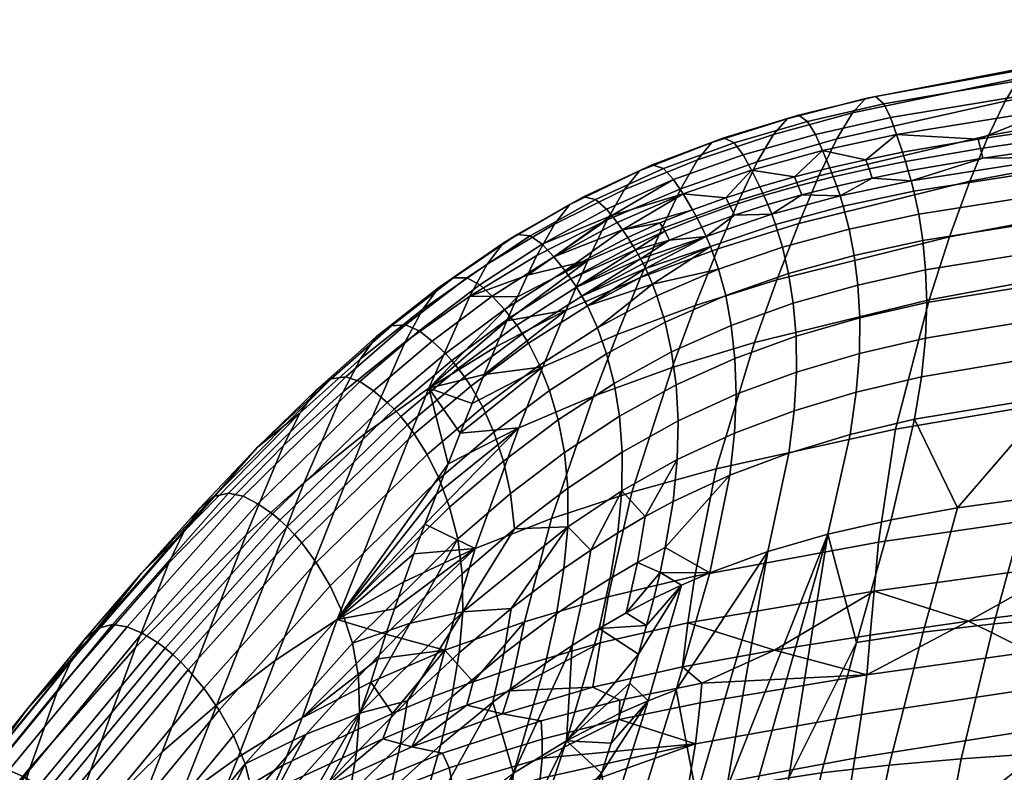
# Model space of a CAD drawing. Header units: millimetres. Extents: x -429 to 429, y -346 to 409.
# Tile 37 of 98: x -330 to -206, y 306 to 400. Entities that reach past the tile are written whole.
import ezdxf

# ---------------------------------------------------------------- set-up
doc = ezdxf.new("R2010")
doc.units = ezdxf.units.MM
doc.header["$MEASUREMENT"] = 0
doc.layers.add('sedak', color=8, linetype='Continuous')

msp = doc.modelspace()

# ---------------------------------------------------------------- meshes
at = {"layer": 'sedak'}
mesh = msp.add_polyface(dxfattribs=at)
corners = [(-185.64, 389.5, 760.94), (-187.76, 384.02, 738.67), (-210.66, 379.78, 739.58), (-208.32, 385.49, 761.6), (-161.67, 392.88, 760.41), (-163.59, 387.56, 737.94), (-206.24, 389.8, 780.89), (-229.54, 380.43, 762.4), (-227.29, 385.08, 781.37), (-183.76, 393.52, 780.51), (-159.99, 396.67, 780.2), (-204.48, 392.68, 797.25), (-225.34, 388.34, 797.43), (-182.18, 396.07, 797.14), (-158.58, 399.02, 797.04), (-203.06, 394.09, 810.5), (-223.72, 390.11, 810.46), (-180.96, 397.21, 810.6), (-157.51, 399.99, 810.66), (-202.01, 394.08, 820.6), (-222.44, 390.38, 820.43), (-180.1, 396.99, 820.8), (-156.81, 399.71, 820.93), (-201.24, 392.93, 827.97), (-221.42, 389.46, 827.75), (-179.54, 395.73, 828.18), (-156.4, 398.44, 828.32), (-200.66, 391.05, 833.15), (-220.58, 387.74, 832.95), (-179.19, 393.77, 833.34), (-156.18, 396.51, 833.44), (-200.18, 388.79, 836.71), (-219.82, 385.61, 836.53), (-178.93, 391.47, 836.86), (-156.06, 394.25, 836.91), (-209.6, 385.04, 839), (-199.72, 386.47, 839.09), (-219.08, 383.39, 838.92), (-178.68, 389.1, 839.21), (-155.96, 391.9, 839.22), (-199.26, 384.06, 840.27), (-199.49, 385.28, 839.83), (-209.3, 383.87, 839.75), (-209.01, 382.66, 840.19), (-218.71, 382.24, 839.67), (-178.45, 386.64, 840.38), (-199.04, 382.78, 840.38), (-178.33, 385.34, 840.49), (-178.22, 383.98, 840.26), (-198.84, 381.45, 840.14)]
mesh.append_faces([[corners[k] for k in face] for face in [(0, 1, 2, 3), (4, 5, 1, 0), (6, 3, 7, 8), (9, 0, 3, 6), (10, 4, 0, 9), (11, 6, 8, 12), (13, 9, 6, 11), (14, 10, 9, 13), (15, 11, 12, 16), (17, 13, 11, 15), (18, 14, 13, 17), (19, 15, 16, 20), (21, 17, 15, 19), (22, 18, 17, 21), (23, 19, 20, 24), (25, 21, 19, 23), (26, 22, 21, 25), (27, 23, 24, 28), (29, 25, 23, 27), (30, 26, 25, 29), (31, 27, 28, 32), (33, 29, 27, 31), (34, 30, 29, 33), (35, 36, 31, 31), (32, 37, 35, 35), (31, 32, 35, 35), (38, 33, 31, 36), (39, 34, 33, 38), (40, 41, 42, 43), (41, 36, 35, 42), (42, 35, 37, 44), (41, 40, 45, 45), (38, 36, 41, 41), (45, 38, 41, 41), (46, 40, 43, 43), (47, 45, 40, 46), (48, 47, 46, 49)]])
mesh = msp.add_polyface(dxfattribs=at)
corners = [(-208.32, 385.49, 761.6), (-210.66, 379.78, 739.58), (-232.07, 374.48, 740.65), (-229.54, 380.43, 762.4), (-227.29, 385.08, 781.37), (-239.58, 377.36, 762.85), (-237.25, 382.18, 781.66), (-235.22, 385.63, 797.58), (-246.83, 378.82, 782), (-244.73, 382.45, 797.77), (-225.34, 388.34, 797.43), (-233.51, 387.59, 810.48), (-242.93, 384.59, 810.56), (-223.72, 390.11, 810.46), (-241.43, 385.19, 820.39), (-252, 381.05, 810.7), (-250.4, 381.82, 820.46), (-232.11, 388.02, 820.39), (-222.44, 390.38, 820.43), (-240.15, 384.56, 827.65), (-249, 381.34, 827.68), (-230.96, 387.23, 827.68), (-221.42, 389.46, 827.75), (-239.03, 383.07, 832.83), (-247.74, 379.99, 832.83), (-229.98, 385.62, 832.87), (-220.58, 387.74, 832.95), (-237.98, 381.14, 836.41), (-246.54, 378.17, 836.41), (-229.08, 383.59, 836.46), (-219.82, 385.61, 836.53), (-241.19, 377.7, 838.78), (-236.94, 379.07, 838.8), (-232.6, 380.31, 838.82), (-228.18, 381.43, 838.85), (-223.68, 382.46, 838.88), (-219.08, 383.39, 838.92), (-227.31, 379.14, 840.03), (-227.74, 380.31, 839.6), (-232.13, 379.2, 839.56), (-231.66, 378.04, 839.99), (-236.42, 377.98, 839.54), (-218.35, 381.05, 840.1), (-218.71, 382.24, 839.67), (-223.27, 381.32, 839.63), (-222.88, 380.14, 840.06), (-226.89, 377.92, 840.12), (-218, 379.81, 840.21), (-217.67, 378.5, 839.97), (-226.49, 376.62, 839.88)]
mesh.append_faces([[corners[k] for k in face] for face in [(0, 1, 2, 3), (4, 3, 5, 6), (7, 6, 8, 9), (10, 4, 6, 7), (11, 7, 9, 12), (13, 10, 7, 11), (14, 12, 15, 16), (17, 11, 12, 14), (18, 13, 11, 17), (19, 14, 16, 20), (21, 17, 14, 19), (22, 18, 17, 21), (23, 19, 20, 24), (25, 21, 19, 23), (26, 22, 21, 25), (27, 23, 24, 28), (29, 25, 23, 27), (30, 26, 25, 29), (31, 32, 27, 27), (27, 28, 31, 31), (33, 34, 29, 29), (27, 32, 33, 33), (29, 27, 33, 33), (35, 36, 30, 30), (29, 34, 35, 35), (30, 29, 35, 35), (37, 38, 39, 40), (38, 34, 33, 39), (39, 33, 32, 41), (42, 43, 44, 45), (43, 36, 35, 44), (44, 35, 34, 38), (45, 44, 38, 37), (46, 37, 40, 40), (45, 37, 46, 46), (47, 42, 45, 45), (46, 47, 45, 45), (48, 47, 46, 49)]])
mesh = msp.add_polyface(dxfattribs=at)
corners = [(-172.58, 341.19, 588.6), (-172.92, 334.77, 569.43), (-198.06, 331.8, 571.76), (-197.7, 338.09, 590.62), (-196.04, 352.75, 636.12), (-222.07, 334.54, 593.45), (-219.95, 348.71, 637.9), (-171.05, 356.18, 634.78), (-192.35, 369.26, 688.06), (-215.73, 364.92, 689.29), (-167.72, 372.89, 687.08), (-190.06, 377.12, 714.07), (-213.19, 372.78, 715.15), (-165.66, 380.75, 713.2), (-187.76, 384.02, 738.67), (-210.66, 379.78, 739.58), (-163.59, 387.56, 737.94), (-209.01, 382.66, 840.19), (-209.3, 383.87, 839.75), (-218.71, 382.24, 839.67), (-218.35, 381.05, 840.1), (-218, 379.81, 840.21), (-199.04, 382.78, 840.38), (-198.84, 381.45, 840.14), (-217.67, 378.5, 839.97), (-198.45, 378.55, 838.6), (-217.05, 375.62, 838.4), (-178.02, 381.02, 838.74), (-178.22, 383.98, 840.26), (-198.14, 375.26, 835.5), (-216.54, 372.34, 835.27), (-177.87, 377.68, 835.67), (-197.97, 371.58, 830.66), (-216.18, 368.65, 830.4), (-177.84, 373.93, 830.85), (-198.02, 367.51, 823.85), (-216.04, 364.57, 823.6), (-178.02, 369.8, 824.05), (-198.37, 363.06, 814.88), (-216.2, 360.11, 814.66), (-178.5, 365.3, 815.03), (-199.07, 358.21, 803.52), (-216.7, 355.26, 803.38), (-179.36, 360.41, 803.57), (-157.39, 362.32, 803.54), (-156.48, 367.29, 815.11), (-200.15, 352.85, 789.52), (-217.58, 349.94, 789.5), (-180.57, 355.01, 789.45), (-158.64, 356.87, 789.28), (-212.18, 338.85, 752.75), (-203.35, 340.08, 752.62), (-220.51, 337.37, 752.85), (-193.96, 341.14, 752.47), (-183.93, 342.09, 752.29), (-173.24, 342.99, 752.07)]
mesh.append_faces([[corners[k] for k in face] for face in [(0, 1, 2, 3), (4, 3, 5, 6), (7, 0, 3, 4), (8, 4, 6, 9), (10, 7, 4, 8), (11, 8, 9, 12), (13, 10, 8, 11), (14, 11, 12, 15), (16, 13, 11, 14), (17, 18, 19, 20), (17, 20, 21, 21), (21, 22, 17, 17), (23, 22, 21, 24), (25, 23, 24, 26), (27, 28, 23, 25), (29, 25, 26, 30), (31, 27, 25, 29), (32, 29, 30, 33), (34, 31, 29, 32), (35, 32, 33, 36), (37, 34, 32, 35), (38, 35, 36, 39), (40, 37, 35, 38), (41, 38, 39, 42), (43, 40, 38, 41), (44, 45, 40, 43), (46, 41, 42, 47), (48, 43, 41, 46), (49, 44, 43, 48), (50, 51, 46, 46), (47, 52, 50, 50), (46, 47, 50, 50), (53, 54, 48, 48), (46, 51, 53, 53), (48, 46, 53, 53), (48, 54, 55, 55), (49, 48, 55, 55)]])
mesh = msp.add_polyface(dxfattribs=at)
corners = [(-242.18, 371.3, 741.25), (-245.02, 364.18, 717.15), (-254.78, 360.57, 717.92), (-251.88, 367.71, 741.89), (-249.22, 373.85, 763.34), (-261.16, 363.63, 742.56), (-258.46, 369.85, 763.87), (-246.83, 378.82, 782), (-256.03, 374.93, 782.38), (-244.73, 382.45, 797.77), (-253.88, 378.72, 798.01), (-242.93, 384.59, 810.56), (-252, 381.05, 810.7), (-259.02, 377.8, 820.6), (-250.4, 381.82, 820.46), (-260.71, 376.86, 810.91), (-257.51, 377.48, 827.77), (-249, 381.34, 827.68), (-247.74, 379.99, 832.83), (-256.12, 376.28, 832.9), (-255.45, 375.47, 834.84), (-246.54, 378.17, 836.41), (-254.79, 374.59, 836.45), (-254.13, 373.67, 837.76), (-249.45, 374.53, 838.77), (-253.47, 372.7, 838.79), (-245.36, 376.19, 838.77), (-252.82, 371.68, 839.5), (-248.83, 373.49, 839.5), (-252.5, 371.15, 839.75), (-248.23, 372.39, 839.91), (-252.18, 370.6, 839.9), (-251.87, 370.03, 839.98), (-243.64, 372.83, 840), (-251.55, 369.45, 839.97), (-243.1, 371.57, 839.73), (-251.25, 368.83, 839.87), (-250.95, 368.2, 839.69), (-242.09, 368.73, 838.11), (-250.36, 366.85, 839.05), (-249.81, 365.39, 838.04), (-261.3, 368.53, 838.85), (-259.89, 366.51, 839.93), (-259.2, 365.38, 839.98), (-258.53, 364.16, 839.68), (-257.27, 361.4, 837.99)]
mesh.append_faces([[corners[k] for k in face] for face in [(0, 1, 2, 3), (4, 3, 5, 6), (7, 4, 6, 8), (9, 7, 8, 10), (11, 9, 10, 12), (13, 14, 12, 15), (16, 17, 14, 13), (18, 19, 20, 20), (21, 22, 23, 23), (24, 23, 25, 25), (21, 20, 22, 22), (18, 17, 16, 19), (21, 23, 26, 26), (20, 21, 18, 18), (26, 23, 24, 24), (24, 25, 27, 28), (28, 27, 29, 29), (30, 31, 32, 32), (33, 32, 34, 34), (30, 29, 31, 31), (35, 36, 37, 37), (38, 39, 40, 40), (35, 37, 39, 39), (33, 34, 36, 36), (30, 28, 29, 29), (32, 33, 30, 30), (41, 25, 23, 23), (42, 32, 31, 31), (43, 36, 34, 34), (34, 32, 43, 43), (43, 44, 36, 36), (39, 37, 44, 44), (44, 37, 36, 36), (42, 43, 32, 32), (42, 31, 29, 29), (45, 40, 39, 39), (45, 39, 44, 44)]])
mesh = msp.add_polyface(dxfattribs=at)
corners = [(-213.19, 372.78, 715.15), (-215.73, 364.92, 689.29), (-237.6, 359.58, 690.78), (-234.82, 367.39, 716.43), (-232.07, 374.48, 740.65), (-245.02, 364.18, 717.15), (-242.18, 371.3, 741.25), (-210.66, 379.78, 739.58), (-239.58, 377.36, 762.85), (-251.88, 367.71, 741.89), (-249.22, 373.85, 763.34), (-229.54, 380.43, 762.4), (-237.25, 382.18, 781.66), (-246.83, 378.82, 782), (-246.54, 378.17, 836.41), (-245.36, 376.19, 838.77), (-241.19, 377.7, 838.78), (-244.2, 374.02, 839.92), (-244.77, 375.13, 839.5), (-248.83, 373.49, 839.5), (-248.23, 372.39, 839.91), (-249.45, 374.53, 838.77), (-235.92, 376.83, 839.96), (-236.42, 377.98, 839.54), (-240.64, 376.62, 839.52), (-240.1, 375.49, 839.93), (-236.94, 379.07, 838.8), (-231.66, 378.04, 839.99), (-232.13, 379.2, 839.56), (-243.64, 372.83, 840), (-235.43, 375.62, 840.05), (-226.89, 377.92, 840.12), (-234.96, 374.34, 839.8), (-243.1, 371.57, 839.73), (-226.49, 376.62, 839.88), (-234.08, 371.49, 838.19), (-242.09, 368.73, 838.11), (-225.75, 373.75, 838.3), (-217.05, 375.62, 838.4), (-217.67, 378.5, 839.97), (-233.33, 368.19, 835.03), (-241.21, 365.44, 834.92), (-225.12, 370.46, 835.15), (-216.54, 372.34, 835.27), (-232.75, 364.47, 830.13), (-240.51, 361.71, 830), (-224.65, 366.76, 830.27), (-216.18, 368.65, 830.4), (-224.41, 362.65, 823.46), (-232.4, 360.35, 823.31), (-216.04, 364.57, 823.6), (-249.81, 365.39, 838.04), (-248.8, 362.12, 834.82), (-247.98, 358.39, 829.87), (-251.25, 368.83, 839.87), (-250.36, 366.85, 839.05)]
mesh.append_faces([[corners[k] for k in face] for face in [(0, 1, 2, 3), (4, 3, 5, 6), (7, 0, 3, 4), (8, 6, 9, 10), (11, 4, 6, 8), (12, 8, 10, 13), (14, 15, 16, 16), (17, 18, 19, 20), (18, 15, 21, 19), (22, 23, 24, 25), (23, 26, 16, 24), (24, 16, 15, 18), (25, 24, 18, 17), (27, 28, 23, 22), (25, 17, 29, 29), (30, 22, 25, 25), (29, 30, 25, 25), (27, 22, 30, 30), (30, 31, 27, 27), (32, 30, 29, 33), (34, 31, 30, 32), (35, 32, 33, 36), (37, 34, 32, 35), (38, 39, 34, 37), (40, 35, 36, 41), (42, 37, 35, 40), (43, 38, 37, 42), (44, 40, 41, 45), (46, 42, 40, 44), (47, 43, 42, 46), (48, 46, 44, 49), (50, 47, 46, 48), (51, 52, 41, 36), (52, 53, 45, 41), (20, 29, 17, 17), (54, 33, 29, 29), (36, 33, 55, 55)]])
mesh = msp.add_polyface(dxfattribs=at)
corners = [(-251.88, 367.71, 741.89), (-254.78, 360.57, 717.92), (-264.09, 356.5, 718.74), (-261.16, 363.63, 742.56), (-258.46, 369.85, 763.87), (-268.6, 362.27, 754.21), (-267.28, 365.28, 764.44), (-256.03, 374.93, 782.38), (-266.03, 368.01, 773.98), (-264.84, 370.46, 782.81), (-262.65, 374.39, 798.32), (-253.88, 378.72, 798.01), (-260.71, 376.86, 810.91), (-252, 381.05, 810.7), (-281.32, 359.63, 783.82), (-279.12, 363.73, 799.13), (-271.05, 369.38, 798.7), (-273.26, 365.35, 783.29), (-269.07, 371.99, 811.2), (-277.12, 366.45, 811.55), (-273.6, 367.67, 828.18), (-265.69, 372.92, 827.95), (-267.3, 373.08, 820.82), (-275.29, 367.67, 821.11), (-272, 366.77, 833.22), (-264.19, 371.87, 833.03), (-270.44, 365.35, 836.69), (-262.74, 370.31, 836.54), (-268.89, 363.68, 838.95), (-261.3, 368.53, 838.85), (-268.13, 362.75, 839.62), (-260.59, 367.55, 839.55), (-267.37, 361.74, 839.98), (-259.89, 366.51, 839.93), (-266.63, 360.65, 840.01), (-259.2, 365.38, 839.98), (-265.9, 359.46, 839.69), (-258.53, 364.16, 839.68), (-281.28, 361.77, 828.46), (-283.04, 361.64, 821.44), (-279.6, 361.03, 833.44), (-277.94, 359.74, 836.86), (-259.02, 377.8, 820.6), (-256.12, 376.28, 832.9), (-257.51, 377.48, 827.77), (-255.45, 375.47, 834.84), (-254.79, 374.59, 836.45), (-254.13, 373.67, 837.76), (-252.82, 371.68, 839.5), (-253.47, 372.7, 838.79), (-252.5, 371.15, 839.75)]
mesh.append_faces([[corners[k] for k in face] for face in [(0, 1, 2, 3), (4, 5, 6, 6), (7, 8, 9, 9), (10, 11, 7, 9), (12, 13, 11, 10), (4, 6, 8, 8), (4, 8, 7, 7), (3, 5, 4, 4), (14, 15, 16, 17), (18, 12, 10, 16), (19, 18, 16, 15), (17, 16, 10, 9), (17, 9, 8, 8), (17, 8, 6, 6), (20, 21, 22, 23), (24, 25, 21, 20), (26, 27, 25, 24), (28, 29, 27, 26), (30, 31, 29, 28), (32, 33, 31, 30), (34, 35, 33, 32), (36, 37, 35, 34), (38, 20, 23, 39), (40, 24, 20, 38), (41, 26, 24, 40), (12, 18, 22, 42), (43, 44, 21, 25), (44, 42, 22, 21), (18, 19, 23, 22), (45, 43, 25, 25), (27, 46, 45, 45), (47, 46, 27, 27), (29, 31, 48, 49), (50, 48, 31, 31), (33, 50, 31, 31), (27, 29, 47, 47), (27, 45, 25, 25)]])
mesh = msp.add_polyface(dxfattribs=at)
corners = [(-289.08, 353.38, 784.36), (-286.91, 357.5, 799.59), (-279.12, 363.73, 799.13), (-281.32, 359.63, 783.82), (-296.57, 346.64, 784.91), (-294.46, 350.76, 800.06), (-310.94, 331.96, 785.98), (-309.02, 335.93, 800.97), (-293.96, 342.01, 745.61), (-286.35, 348.17, 744.81), (-301.26, 335.45, 746.42), (-315.11, 321.34, 748.03), (-297.63, 319.72, 648.76), (-278.37, 353.86, 744.03), (-289.85, 324.87, 647.13), (-292.47, 353.59, 812.36), (-284.91, 360.3, 811.94), (-277.12, 366.45, 811.55), (-299.87, 346.39, 812.76), (-307.14, 338.73, 813.14), (-314.34, 330.69, 813.47), (-275.95, 344.38, 694.53), (-277.43, 340.57, 681.89), (-278.87, 336.79, 669.41), (-288.78, 355.28, 828.75), (-281.28, 361.77, 828.46), (-283.04, 361.64, 821.44), (-290.59, 355.03, 821.8), (-287.03, 354.68, 833.68), (-279.6, 361.03, 833.44), (-285.3, 353.52, 837.04), (-277.94, 359.74, 836.86), (-283.58, 352.05, 839.2), (-276.3, 358.18, 839.07), (-303.44, 340.69, 829.31), (-305.29, 340.26, 822.47), (-301.6, 340.3, 834.13), (-299.77, 339.36, 837.38), (-297.93, 338.08, 839.44), (-297.01, 337.31, 840.02), (-282.72, 351.21, 839.83), (-296.09, 336.46, 840.28), (-281.87, 350.28, 840.14), (-295.18, 335.5, 840.22), (-281.03, 349.26, 840.12), (-294.27, 334.45, 839.8), (-280.21, 348.14, 839.75), (-292.47, 332, 837.9), (-278.6, 345.55, 837.93), (-290.73, 329.09, 834.44), (-277.09, 342.48, 834.55), (-289.17, 325.71, 829.28), (-275.77, 338.93, 829.46), (-316.14, 323.96, 834.42), (-317.98, 324.24, 829.69), (-275.29, 367.67, 821.11), (-319.77, 323.76, 822.94)]
mesh.append_faces([[corners[k] for k in face] for face in [(0, 1, 2, 3), (4, 5, 1, 0), (6, 7, 5, 4), (8, 0, 3, 9), (10, 4, 0, 8), (11, 6, 4, 10), (12, 9, 13, 14), (15, 16, 1, 5), (16, 17, 2, 1), (15, 5, 18, 18), (19, 7, 20, 20), (7, 19, 18, 18), (18, 5, 7, 7), (21, 14, 13, 13), (14, 22, 23, 23), (24, 25, 26, 27), (28, 29, 25, 24), (30, 31, 29, 28), (32, 33, 31, 30), (34, 24, 27, 35), (36, 28, 24, 34), (37, 30, 28, 36), (38, 32, 30, 37), (39, 40, 32, 38), (41, 42, 40, 39), (43, 44, 42, 41), (45, 46, 44, 43), (47, 48, 46, 45), (49, 50, 48, 47), (51, 52, 50, 49), (53, 36, 34, 54), (17, 16, 26, 55), (27, 15, 18, 18), (16, 15, 27, 26), (35, 19, 20, 20), (35, 18, 19, 19), (35, 27, 18, 18), (20, 56, 35, 35)]])
mesh = msp.add_polyface(dxfattribs=at)
corners = [(-242.39, 343.75, 640.09), (-245.07, 330.29, 596.97), (-255.91, 327.69, 598.92), (-252.96, 340.81, 641.34), (-219.95, 348.71, 637.9), (-222.07, 334.54, 593.45), (-247.9, 356.41, 691.63), (-263.03, 337.5, 642.67), (-257.74, 352.85, 692.53), (-237.6, 359.58, 690.78), (-215.73, 364.92, 689.29), (-245.02, 364.18, 717.15), (-254.78, 360.57, 717.92), (-234.82, 367.39, 716.43), (-232.4, 360.35, 823.31), (-232.75, 364.47, 830.13), (-240.51, 361.71, 830), (-240.05, 357.57, 823.17), (-232.35, 355.86, 814.39), (-239.9, 353.07, 814.25), (-224.46, 358.18, 814.53), (-224.41, 362.65, 823.46), (-216.2, 360.11, 814.66), (-216.04, 364.57, 823.6), (-232.64, 351.01, 803.17), (-240.1, 348.22, 803.04), (-224.86, 353.33, 803.28), (-216.7, 355.26, 803.38), (-233.32, 345.72, 789.38), (-240.69, 342.94, 789.29), (-225.63, 348.02, 789.45), (-217.58, 349.94, 789.5), (-235.95, 333.37, 753), (-243.19, 330.71, 753.05), (-228.41, 335.56, 752.93), (-220.51, 337.37, 752.85), (-247.41, 354.25, 823.02), (-247.98, 358.39, 829.87), (-247.27, 344.89, 802.9), (-247.15, 349.74, 814.1), (-247.8, 339.63, 789.18), (-248.77, 333.87, 772.67), (-258.11, 333.57, 788.99), (-254.72, 335.73, 789.06), (-254.22, 340.98, 802.75), (-260.99, 336.48, 802.59), (-254.16, 345.82, 813.95), (-251.28, 337.76, 789.12), (-252.23, 332.01, 772.64), (-260.97, 341.31, 813.79), (-248.8, 362.12, 834.82), (-256.13, 358.15, 834.73), (-255.18, 354.44, 829.76), (-249.81, 365.39, 838.04), (-257.27, 361.4, 837.99), (-254.5, 350.32, 822.89), (-261.39, 345.78, 822.75)]
mesh.append_faces([[corners[k] for k in face] for face in [(0, 1, 2, 3), (4, 5, 1, 0), (6, 3, 7, 8), (9, 0, 3, 6), (10, 4, 0, 9), (11, 6, 8, 12), (13, 9, 6, 11), (14, 15, 16, 17), (18, 14, 17, 19), (20, 21, 14, 18), (22, 23, 21, 20), (24, 18, 19, 25), (26, 20, 18, 24), (27, 22, 20, 26), (28, 24, 25, 29), (30, 26, 24, 28), (31, 27, 26, 30), (32, 28, 29, 33), (34, 30, 28, 32), (35, 31, 30, 34), (36, 17, 16, 37), (38, 25, 19, 39), (38, 40, 29, 25), (39, 19, 17, 36), (29, 40, 41, 41), (42, 43, 44, 44), (44, 45, 42, 42), (38, 39, 46, 44), (41, 40, 47, 48), (40, 38, 47, 47), (38, 44, 47, 47), (44, 46, 49, 45), (44, 43, 47, 47), (37, 50, 51, 52), (50, 53, 54, 51), (39, 36, 55, 46), (36, 37, 52, 55), (56, 49, 46, 55)]])
mesh = msp.add_polyface(dxfattribs=at)
corners = [(-254.78, 360.57, 717.92), (-257.74, 352.85, 692.53), (-267.1, 348.86, 693.5), (-264.09, 356.5, 718.74), (-277.43, 340.57, 681.89), (-275.95, 344.38, 694.53), (-274.44, 348.19, 707.15), (-272.93, 351.93, 719.6), (-271.44, 355.56, 731.7), (-261.16, 363.63, 742.56), (-269.99, 359.02, 743.28), (-268.6, 362.27, 754.21), (-286.35, 348.17, 744.81), (-281.32, 359.63, 783.82), (-273.26, 365.35, 783.29), (-278.37, 353.86, 744.03), (-267.28, 365.28, 764.44), (-264.52, 356.74, 837.96), (-257.27, 361.4, 837.99), (-258.53, 364.16, 839.68), (-265.9, 359.46, 839.69), (-263.25, 353.54, 834.67), (-256.13, 358.15, 834.73), (-262.18, 349.87, 829.65), (-255.18, 354.44, 829.76), (-261.39, 345.78, 822.75), (-254.5, 350.32, 822.89), (-276.3, 358.18, 839.07), (-268.89, 363.68, 838.95), (-270.44, 365.35, 836.69), (-277.94, 359.74, 836.86), (-275.49, 357.29, 839.72), (-268.13, 362.75, 839.62), (-274.68, 356.32, 840.06), (-267.37, 361.74, 839.98), (-273.89, 355.26, 840.06), (-266.63, 360.65, 840.01), (-273.11, 354.11, 839.72), (-271.61, 351.46, 837.94), (-270.22, 348.31, 834.61), (-269.03, 344.7, 829.56), (-268.13, 340.65, 822.62), (-282.72, 351.21, 839.83), (-283.58, 352.05, 839.2), (-281.87, 350.28, 840.14), (-281.03, 349.26, 840.12), (-280.21, 348.14, 839.75), (-278.6, 345.55, 837.93), (-277.09, 342.48, 834.55), (-275.77, 338.93, 829.46)]
mesh.append_faces([[corners[k] for k in face] for face in [(0, 1, 2, 3), (2, 4, 5, 5), (2, 5, 6, 6), (3, 7, 8, 8), (9, 10, 11, 11), (9, 8, 10, 10), (3, 6, 7, 7), (3, 2, 6, 6), (9, 3, 8, 8), (12, 13, 14, 15), (15, 16, 11, 11), (15, 10, 8, 8), (15, 7, 6, 6), (15, 8, 7, 7), (15, 11, 10, 10), (14, 16, 15, 15), (5, 15, 6, 6), (17, 18, 19, 20), (21, 22, 18, 17), (23, 24, 22, 21), (25, 26, 24, 23), (27, 28, 29, 30), (31, 32, 28, 27), (33, 34, 32, 31), (35, 36, 34, 33), (37, 20, 36, 35), (38, 17, 20, 37), (39, 21, 17, 38), (40, 23, 21, 39), (41, 25, 23, 40), (42, 31, 27, 43), (44, 33, 31, 42), (45, 35, 33, 44), (46, 37, 35, 45), (47, 38, 37, 46), (48, 39, 38, 47), (49, 40, 39, 48)]])
mesh = msp.add_polyface(dxfattribs=at)
corners = [(-272.84, 317.07, 584.76), (-277.95, 315.17, 585.95), (-276.36, 321.02, 603.07), (-266.41, 324.58, 600.94), (-267.61, 318.83, 583.59), (-255.91, 327.69, 598.92), (-256.91, 321.93, 581.31), (-263.03, 337.5, 642.67), (-272.56, 333.77, 644.08), (-252.96, 340.81, 641.34), (-257.74, 352.85, 692.53), (-267.1, 348.86, 693.5), (-268.24, 315.93, 575.54), (-257.86, 316.37, 565.93), (-282.68, 326.21, 634.52), (-281.51, 329.57, 645.57), (-280.24, 333.1, 657.24), (-278.87, 336.79, 669.41), (-277.43, 340.57, 681.89), (-283.75, 323.02, 624.12), (-289.85, 324.87, 647.13), (-275.95, 344.38, 694.53), (-260.99, 336.48, 802.59), (-261.46, 331.26, 788.92), (-258.11, 333.57, 788.99), (-263.78, 319.39, 753.16), (-260.44, 321.63, 753.14), (-259.04, 327.87, 772.56), (-262.39, 325.58, 772.52), (-257.07, 323.74, 753.12), (-255.66, 330.01, 772.6), (-261.14, 309.67, 706.38), (-268.07, 326.24, 788.78), (-274.13, 325.84, 802.28), (-274.58, 320.71, 788.64), (-270.37, 314.53, 753.2), (-269, 320.62, 772.44), (-275.5, 315.16, 772.37), (-281.03, 314.68, 788.51), (-260.97, 341.31, 813.79), (-267.63, 336.22, 813.64), (-274.18, 330.58, 813.5), (-280.69, 324.4, 813.35), (-274.76, 334.95, 822.5), (-268.13, 340.65, 822.62), (-269.03, 344.7, 829.56), (-275.77, 338.93, 829.46), (-261.39, 345.78, 822.75), (-287.94, 321.91, 822.26)]
mesh.append_faces([[corners[k] for k in face] for face in [(0, 1, 2, 2), (3, 4, 0, 0), (2, 3, 0, 0), (5, 6, 4, 3), (7, 3, 2, 8), (9, 5, 3, 7), (10, 7, 8, 11), (6, 12, 4, 4), (6, 13, 12, 12), (8, 14, 15, 15), (8, 16, 17, 17), (11, 17, 18, 18), (8, 15, 16, 16), (8, 2, 19, 19), (8, 17, 11, 11), (18, 20, 21, 21), (22, 23, 24, 24), (25, 26, 27, 28), (26, 29, 30, 27), (28, 27, 24, 23), (31, 29, 26, 26), (32, 23, 22, 22), (33, 34, 32, 32), (22, 33, 32, 32), (35, 25, 28, 36), (36, 28, 23, 32), (37, 36, 32, 34), (38, 34, 33, 33), (22, 39, 40, 40), (33, 41, 42, 42), (33, 40, 41, 41), (33, 22, 40, 40), (43, 44, 45, 46), (40, 39, 47, 44), (48, 42, 43, 43), (44, 43, 41, 40), (42, 41, 43, 43)]])
mesh = msp.add_polyface(dxfattribs=at)
corners = [(-276.36, 321.02, 603.07), (-285.62, 317.03, 605.32), (-284.72, 319.96, 614.37), (-272.56, 333.77, 644.08), (-283.75, 323.02, 624.12), (-282.68, 326.21, 634.52), (-282.92, 313.11, 587.09), (-324.81, 316.05, 786.87), (-323.16, 319.7, 801.68), (-309.02, 335.93, 800.97), (-310.94, 331.96, 785.98), (-328.26, 306.31, 749.59), (-315.11, 321.34, 748.03), (-304.91, 314.18, 650.46), (-293.96, 342.01, 745.61), (-286.35, 348.17, 744.81), (-297.63, 319.72, 648.76), (-311.76, 308.3, 652.22), (-301.26, 335.45, 746.42), (-302.23, 307.63, 609.86), (-289.85, 324.87, 647.13), (-294.24, 312.55, 607.55), (-321.5, 322.3, 813.73), (-328.67, 313.64, 813.89), (-314.34, 330.69, 813.47), (-278.87, 336.79, 669.41), (-280.24, 333.1, 657.24), (-281.51, 329.57, 645.57), (-274.13, 325.84, 802.28), (-287.04, 313.14, 801.98), (-281.03, 314.68, 788.51), (-280.69, 324.4, 813.35), (-287.19, 317.71, 813.22), (-287.94, 321.91, 822.26), (-274.76, 334.95, 822.5), (-275.77, 338.93, 829.46), (-289.17, 325.71, 829.28), (-317.98, 324.24, 829.69), (-303.44, 340.69, 829.31), (-305.29, 340.26, 822.47), (-319.77, 323.76, 822.94), (-314.26, 323.14, 837.59), (-299.77, 339.36, 837.38), (-301.6, 340.3, 834.13), (-316.14, 323.96, 834.42), (-312.36, 321.98, 839.56), (-297.93, 338.08, 839.44), (-311.4, 321.27, 840.11), (-297.01, 337.31, 840.02), (-310.44, 320.47, 840.33), (-296.09, 336.46, 840.28), (-309.47, 319.57, 840.23), (-295.18, 335.5, 840.22), (-308.5, 318.58, 839.78), (-294.27, 334.45, 839.8), (-306.55, 316.27, 837.81), (-292.47, 332, 837.9), (-304.61, 313.52, 834.3), (-290.73, 329.09, 834.44), (-302.82, 310.35, 829.09), (-301.35, 306.78, 822.04)]
mesh.append_faces([[corners[k] for k in face] for face in [(0, 1, 2, 2), (3, 4, 5, 5), (0, 2, 4, 4), (1, 0, 6, 6), (7, 8, 9, 10), (11, 7, 10, 12), (13, 14, 15, 16), (17, 18, 14, 13), (19, 16, 20, 21), (22, 8, 23, 23), (8, 22, 24, 24), (24, 9, 8, 8), (20, 25, 26, 26), (20, 27, 5, 5), (21, 4, 2, 2), (20, 5, 4, 4), (20, 26, 27, 27), (21, 20, 4, 4), (1, 21, 2, 2), (28, 29, 30, 30), (29, 31, 32, 32), (28, 31, 29, 29), (33, 34, 35, 36), (37, 38, 39, 40), (41, 42, 43, 44), (45, 46, 42, 41), (47, 48, 46, 45), (49, 50, 48, 47), (51, 52, 50, 49), (53, 54, 52, 51), (55, 56, 54, 53), (57, 58, 56, 55), (59, 36, 58, 57), (60, 33, 36, 59), (40, 22, 23, 23), (40, 24, 22, 22), (33, 32, 31, 31)]])
mesh = msp.add_polyface(dxfattribs=at)
corners = [(-244.18, 316.91, 556.61), (-254.45, 314.77, 558.44), (-257.86, 316.37, 565.93), (-246.63, 318.93, 563.79), (-235.1, 321.02, 561.66), (-223.12, 322.91, 559.63), (-210.83, 324.64, 557.77), (-223.55, 317.93, 547.23), (-245.07, 330.29, 596.97), (-245.93, 324.43, 579.11), (-256.91, 321.93, 581.31), (-255.91, 327.69, 598.92), (-222.07, 334.54, 593.45), (-222.64, 328.43, 575.05), (-247.4, 316.07, 705.66), (-243.19, 330.71, 753.05), (-246.73, 329.18, 753.07), (-250.9, 314.69, 705.83), (-235.95, 333.37, 753), (-244.88, 302.77, 655.96), (-241.12, 303.62, 655.61), (-237.26, 304.38, 655.27), (-228.41, 335.56, 752.93), (-224.82, 321.99, 704.83), (-220.51, 337.37, 752.85), (-233.3, 305.05, 654.94), (-216.49, 323.27, 704.58), (-212.18, 338.85, 752.75), (-248.77, 333.87, 772.67), (-249.43, 330.77, 763.28), (-250.21, 327.52, 753.09), (-251.11, 324.1, 742.1), (-252.12, 320.54, 730.47), (-253.21, 316.89, 718.37), (-240.69, 342.94, 789.29), (-257.07, 323.74, 753.12), (-253.66, 325.7, 753.11), (-252.23, 332.01, 772.64), (-255.66, 330.01, 772.6), (-251.28, 337.76, 789.12), (-254.72, 335.73, 789.06), (-259.04, 327.87, 772.56), (-258.11, 333.57, 788.99), (-261.14, 309.67, 706.38)]
mesh.append_faces([[corners[k] for k in face] for face in [(0, 1, 2, 3), (0, 3, 4, 4), (5, 6, 7, 7), (4, 5, 7, 7), (4, 7, 0, 0), (8, 9, 10, 11), (12, 13, 9, 8), (14, 15, 16, 17), (18, 15, 14, 14), (19, 18, 14, 14), (20, 21, 22, 22), (22, 18, 20, 20), (23, 24, 22, 22), (25, 23, 22, 22), (26, 27, 24, 23), (3, 2, 10, 9), (4, 13, 5, 5), (9, 4, 3, 3), (9, 13, 4, 4), (15, 28, 29, 29), (16, 30, 31, 31), (17, 16, 32, 33), (16, 29, 30, 30), (34, 28, 15, 15), (16, 31, 32, 32), (16, 15, 29, 29), (35, 36, 37, 38), (38, 37, 39, 40), (41, 38, 40, 42), (36, 30, 29, 29), (31, 35, 32, 32), (31, 30, 36, 36), (43, 33, 32, 32), (31, 36, 35, 35), (37, 36, 29, 29), (37, 29, 28, 28), (35, 43, 32, 32)]])
mesh = msp.add_polyface(dxfattribs=at)
corners = [(-205.36, 304.36, 515.7), (-207.76, 287, 491.94), (-228.68, 283.57, 493.89), (-226.08, 300.93, 517.72), (-184.57, 307.25, 513.98), (-186.78, 289.89, 490.23), (-204.42, 310.76, 525.3), (-225.05, 307.5, 527.56), (-183.72, 313.55, 523.41), (-203.66, 316.04, 534.4), (-224.21, 312.98, 536.97), (-183.03, 318.69, 532.32), (-203.07, 320.81, 544.4), (-223.55, 317.93, 547.23), (-182.5, 323.34, 542.16), (-210.83, 324.64, 557.77), (-198.37, 326.25, 556.13), (-185.82, 327.75, 554.75), (-210.38, 275.01, 567.79), (-186.58, 276.63, 565.12), (-194.34, 280.47, 575.94), (-204.58, 279.91, 577.15), (-183.49, 281.14, 574.89), (-197.7, 338.09, 590.62), (-198.06, 331.8, 571.76), (-222.64, 328.43, 575.05), (-222.07, 334.54, 593.45), (-211.73, 307.43, 653.48), (-207.65, 324.31, 704.33), (-216.49, 323.27, 704.58), (-220.74, 306.63, 654.04), (-203.35, 340.08, 752.62), (-212.18, 338.85, 752.75), (-191.89, 308.73, 652.46), (-188.13, 326, 703.8), (-198.22, 325.2, 704.07), (-202.13, 308.1, 652.96), (-183.93, 342.09, 752.29), (-193.96, 341.14, 752.47), (-180.96, 309.38, 651.99), (-177.34, 326.78, 703.5), (-213.22, 299.33, 630.38), (-222.36, 298.66, 631.22), (-214.19, 291.82, 609.87), (-194.02, 292.81, 607.89), (-194.4, 286.06, 590.03), (-214.56, 285.1, 592.42), (-171.92, 287.38, 588.21), (-171.45, 294.07, 606.35), (-223.12, 322.91, 559.63), (-172.92, 334.77, 569.43), (-214.24, 279.42, 578.47)]
mesh.append_faces([[corners[k] for k in face] for face in [(0, 1, 2, 3), (4, 5, 1, 0), (6, 0, 3, 7), (8, 4, 0, 6), (9, 6, 7, 10), (11, 8, 6, 9), (12, 9, 10, 13), (14, 11, 9, 12), (12, 13, 15, 15), (14, 12, 16, 17), (16, 12, 15, 15), (18, 19, 20, 21), (20, 19, 22, 22), (23, 24, 25, 26), (27, 28, 29, 30), (28, 31, 32, 29), (33, 34, 35, 36), (34, 37, 38, 35), (35, 38, 31, 28), (36, 35, 28, 27), (39, 40, 34, 33), (41, 27, 30, 42), (36, 27, 41, 41), (41, 43, 44, 44), (44, 33, 36, 36), (36, 41, 44, 44), (39, 33, 44, 44), (45, 44, 43, 46), (47, 48, 44, 45), (49, 25, 15, 15), (24, 15, 25, 25), (24, 17, 16, 16), (24, 50, 17, 17), (24, 16, 15, 15), (45, 46, 51, 21), (45, 21, 20, 20), (22, 45, 20, 20)]])
mesh = msp.add_polyface(dxfattribs=at)
corners = [(-306.42, 294.43, 574.87), (-304.86, 296.33, 576.94), (-299.77, 299.14, 573.64), (-301.99, 296.98, 571.75), (-299.43, 300.38, 577.08), (-297.62, 299.12, 568.32), (-303.93, 294.98, 570.07), (-338.45, 299.37, 787.49), (-337.19, 302.52, 802.08), (-323.16, 319.7, 801.68), (-324.81, 316.05, 786.87), (-341.04, 290.79, 751.03), (-328.26, 306.31, 749.59), (-324.44, 295.78, 655.91), (-315.11, 321.34, 748.03), (-301.26, 335.45, 746.42), (-311.76, 308.3, 652.22), (-336.2, 282.64, 659.81), (-309.59, 302.32, 612.18), (-304.91, 314.18, 650.46), (-297.63, 319.72, 648.76), (-302.23, 307.63, 609.86), (-316.29, 296.72, 614.4), (-311.78, 296.81, 597.25), (-304.58, 301.88, 594.48), (-318.23, 291.42, 599.73), (-305.85, 298.88, 587.64), (-296.6, 306.61, 591.51), (-298.02, 303.45, 584.04), (-312.83, 294, 590.76), (-335.85, 304.74, 813.97), (-343, 295.67, 813.97), (-328.67, 313.64, 813.89), (-307.12, 295.94, 581.49), (-300.05, 298.59, 801.74), (-300.39, 302.85, 812.97), (-307.17, 294.74, 812.87), (-332.69, 306.31, 829.76), (-317.98, 324.24, 829.69), (-319.77, 323.76, 822.94), (-334.34, 305.96, 823.08), (-330.93, 305.98, 834.43), (-316.14, 323.96, 834.42), (-329.09, 305.18, 837.56), (-314.26, 323.14, 837.59), (-327.19, 304.04, 839.5), (-312.36, 321.98, 839.56), (-326.22, 303.35, 840.02), (-311.4, 321.27, 840.11), (-325.23, 302.58, 840.23), (-310.44, 320.47, 840.33), (-324.23, 301.72, 840.11), (-309.47, 319.57, 840.23), (-323.22, 300.78, 839.64), (-308.5, 318.58, 839.78), (-321.14, 298.59, 837.64), (-306.55, 316.27, 837.81), (-319.03, 296.01, 834.1), (-304.61, 313.52, 834.3), (-317.02, 293.06, 828.89), (-302.82, 310.35, 829.09), (-315.31, 289.79, 821.83), (-301.35, 306.78, 822.04), (-347.53, 287.36, 829.55), (-348.94, 287.29, 822.93)]
mesh.append_faces([[corners[k] for k in face] for face in [(0, 1, 2, 3), (4, 2, 1, 1), (5, 3, 2, 2), (6, 3, 5, 5), (7, 8, 9, 10), (11, 7, 10, 12), (13, 14, 15, 16), (17, 12, 14, 13), (18, 19, 20, 21), (22, 16, 19, 18), (23, 18, 21, 24), (25, 22, 18, 23), (26, 24, 27, 28), (29, 23, 24, 26), (30, 8, 31, 31), (8, 30, 32, 32), (32, 9, 8, 8), (26, 28, 4, 33), (34, 35, 36, 36), (37, 38, 39, 40), (41, 42, 38, 37), (43, 44, 42, 41), (45, 46, 44, 43), (47, 48, 46, 45), (49, 50, 48, 47), (51, 52, 50, 49), (53, 54, 52, 51), (55, 56, 54, 53), (57, 58, 56, 55), (59, 60, 58, 57), (61, 62, 60, 59), (63, 37, 40, 64), (40, 30, 31, 31), (40, 39, 32, 32), (32, 30, 40, 40), (61, 36, 62, 62), (36, 35, 62, 62)]])
mesh = msp.add_polyface(dxfattribs=at)
corners = [(-265.97, 295.89, 527.9), (-265.41, 299.19, 532.96), (-245.94, 303.6, 530.2), (-247.06, 296.85, 520.08), (-225.05, 307.5, 527.56), (-226.08, 300.93, 517.72), (-264.9, 302.2, 537.89), (-264.45, 304.96, 542.77), (-245.01, 309.3, 539.87), (-224.21, 312.98, 536.97), (-254.55, 312.32, 552.18), (-244.4, 314.41, 550.52), (-264.17, 307.51, 547.95), (-223.55, 317.93, 547.23), (-244.18, 316.91, 556.61), (-254.45, 314.77, 558.44), (-252.17, 300.73, 656.71), (-247.4, 316.07, 705.66), (-250.9, 314.69, 705.83), (-255.7, 299.53, 657.11), (-244.88, 302.77, 655.96), (-235.95, 333.37, 753), (-241.12, 303.62, 655.61), (-233.3, 305.05, 654.94), (-229.23, 305.64, 654.63), (-224.82, 321.99, 704.83), (-228.41, 335.56, 752.93), (-237.26, 304.38, 655.27), (-220.74, 306.63, 654.04), (-216.49, 323.27, 704.58), (-246.9, 295.3, 634.06), (-256.09, 286.74, 616.17), (-239.13, 296.74, 633.05), (-243.06, 296.07, 633.55), (-230.97, 297.83, 632.11), (-235.1, 297.32, 632.57), (-214.19, 291.82, 609.87), (-213.22, 299.33, 630.38), (-222.36, 298.66, 631.22), (-223.42, 291.28, 611.02), (-232.1, 290.64, 612.24), (-253.21, 316.89, 718.37), (-254.36, 313.16, 706), (-255.55, 309.39, 693.55), (-256.77, 305.62, 681.19), (-257.98, 301.88, 669.12), (-259.18, 298.2, 657.52), (-260.34, 294.61, 646.55), (-261.45, 291.13, 636.23), (-261.14, 309.67, 706.38)]
mesh.append_faces([[corners[k] for k in face] for face in [(0, 1, 2, 2), (2, 3, 0, 0), (4, 5, 3, 2), (6, 7, 8, 8), (8, 2, 6, 6), (9, 4, 2, 8), (10, 11, 8, 8), (12, 10, 8, 8), (13, 9, 8, 11), (14, 11, 10, 15), (14, 13, 11, 11), (16, 17, 18, 19), (17, 16, 20, 20), (21, 20, 22, 22), (23, 24, 25, 25), (26, 27, 23, 23), (28, 29, 25, 24), (30, 20, 16, 16), (16, 31, 30, 30), (32, 27, 22, 33), (33, 22, 20, 30), (34, 24, 23, 35), (35, 23, 27, 32), (36, 37, 38, 39), (38, 28, 24, 34), (39, 38, 34, 40), (18, 41, 42, 42), (18, 43, 44, 44), (44, 45, 19, 19), (18, 42, 43, 43), (46, 19, 45, 45), (44, 19, 18, 18), (16, 47, 48, 48), (16, 19, 47, 47), (46, 47, 19, 19), (42, 41, 49, 49), (49, 44, 43, 43), (49, 43, 42, 42)]])
mesh = msp.add_polyface(dxfattribs=at)
corners = [(-284.94, 300.67, 550.99), (-275.42, 304.21, 549.72), (-275.45, 301.86, 544.51), (-284.66, 298.58, 545.83), (-286, 302.32, 557), (-275.83, 306.27, 555.58), (-287.94, 303.52, 563.93), (-276.66, 308.12, 562.17), (-291.11, 304.07, 571.72), (-280.51, 308.93, 570.08), (-299.64, 295.6, 560.85), (-294.64, 299.36, 562.3), (-292.62, 298.81, 556.65), (-297.69, 295.48, 556.14), (-290.91, 295.81, 546.63), (-291.38, 297.62, 551.42), (-297.62, 299.12, 568.32), (-302.44, 294.84, 565.59), (-277.95, 315.17, 585.95), (-278.93, 312.12, 577.78), (-284.15, 309.91, 578.79), (-282.92, 313.11, 587.09), (-289.22, 307.49, 579.64), (-287.77, 310.87, 588.14), (-285.62, 317.03, 605.32), (-276.36, 321.02, 603.07), (-299.43, 300.38, 577.08), (-299.77, 299.14, 573.64), (-304.58, 301.88, 594.48), (-302.23, 307.63, 609.86), (-294.24, 312.55, 607.55), (-296.6, 306.61, 591.51), (-298.02, 303.45, 584.04), (-287.04, 313.14, 801.98), (-287.44, 308.21, 788.39), (-281.03, 314.68, 788.51), (-289.58, 297.19, 753.46), (-283.25, 303.38, 753.34), (-281.93, 309.24, 772.31), (-288.31, 302.89, 772.27), (-280.62, 296.09, 707.83), (-276.86, 309.18, 753.26), (-293.04, 284.88, 709.08), (-293.85, 301.3, 788.29), (-300.05, 298.59, 801.74), (-300.29, 293.99, 788.22), (-294.66, 296.15, 772.26), (-287.19, 317.71, 813.22), (-293.74, 310.52, 813.09), (-300.39, 302.85, 812.97), (-287.94, 321.91, 822.26), (-301.35, 306.78, 822.04)]
mesh.append_faces([[corners[k] for k in face] for face in [(0, 1, 2, 3), (4, 5, 1, 0), (5, 4, 6, 7), (7, 6, 8, 9), (10, 11, 12, 13), (0, 3, 14, 15), (6, 4, 12, 11), (8, 6, 11, 16), (4, 0, 15, 12), (10, 17, 16, 11), (18, 19, 20, 21), (20, 9, 8, 8), (22, 20, 8, 8), (20, 22, 23, 21), (9, 20, 19, 19), (24, 21, 23, 23), (25, 18, 21, 21), (26, 8, 27, 27), (16, 27, 8, 8), (28, 29, 30, 31), (30, 24, 23, 31), (22, 32, 31, 23), (32, 22, 8, 26), (33, 34, 35, 35), (36, 37, 38, 39), (39, 38, 35, 34), (40, 41, 37, 37), (42, 40, 37, 37), (43, 34, 33, 33), (44, 45, 43, 43), (33, 44, 43, 43), (46, 39, 34, 43), (33, 47, 48, 48), (44, 48, 49, 49), (48, 44, 33, 33), (50, 51, 48, 47), (51, 49, 48, 48)]])
mesh = msp.add_polyface(dxfattribs=at)
corners = [(-265.41, 299.19, 532.96), (-265.97, 295.89, 527.9), (-276.78, 292.9, 529.55), (-276.24, 296.2, 534.64), (-247.06, 296.85, 520.08), (-266.59, 292.3, 522.62), (-264.45, 304.96, 542.77), (-264.9, 302.2, 537.89), (-275.78, 299.19, 539.6), (-275.45, 301.86, 544.51), (-245.94, 303.6, 530.2), (-264.18, 309.88, 553.75), (-264.17, 307.51, 547.95), (-275.42, 304.21, 549.72), (-275.83, 306.27, 555.58), (-254.55, 312.32, 552.18), (-245.01, 309.3, 539.87), (-264.32, 312.17, 560.14), (-276.66, 308.12, 562.17), (-254.45, 314.77, 558.44), (-285.27, 293.15, 536.13), (-284.66, 298.58, 545.83), (-280.51, 308.93, 570.08), (-269.17, 313.05, 568.04), (-257.86, 316.37, 565.93), (-267.61, 318.83, 583.59), (-268.24, 315.93, 575.54), (-273.6, 314.12, 576.68), (-272.84, 317.07, 584.76), (-278.93, 312.12, 577.78), (-277.95, 315.17, 585.95), (-260.44, 321.63, 753.14), (-263.78, 319.39, 753.16), (-267.77, 305.63, 706.81), (-261.14, 309.67, 706.38), (-269.28, 293.36, 658.87), (-265.97, 295.11, 658.4), (-272.56, 291.49, 659.35), (-276.86, 309.18, 753.26), (-270.37, 314.53, 753.2), (-269, 320.62, 772.44), (-275.5, 315.16, 772.37), (-280.62, 296.09, 707.83), (-278.97, 287.38, 660.37), (-283.25, 303.38, 753.34), (-281.93, 309.24, 772.31), (-274.58, 320.71, 788.64), (-281.03, 314.68, 788.51), (-259.18, 298.2, 657.52), (-257.98, 301.88, 669.12), (-256.77, 305.62, 681.19), (-260.34, 294.61, 646.55)]
mesh.append_faces([[corners[k] for k in face] for face in [(0, 1, 2, 3), (4, 5, 1, 1), (6, 7, 8, 9), (7, 0, 3, 8), (10, 0, 7, 7), (11, 12, 13, 14), (12, 6, 9, 13), (12, 11, 15, 15), (16, 6, 12, 12), (17, 11, 14, 18), (19, 15, 11, 17), (20, 8, 3, 3), (21, 9, 8, 8), (17, 18, 22, 23), (23, 24, 19, 17), (25, 26, 27, 28), (28, 27, 29, 30), (27, 23, 22, 22), (26, 24, 23, 23), (22, 29, 27, 27), (23, 27, 26, 26), (31, 32, 33, 33), (33, 34, 31, 31), (35, 36, 34, 34), (33, 37, 35, 35), (34, 33, 35, 35), (38, 39, 40, 41), (39, 38, 42, 42), (33, 32, 39, 39), (42, 33, 39, 39), (43, 37, 33, 33), (44, 38, 41, 45), (45, 41, 46, 47), (36, 48, 49, 49), (49, 50, 36, 36), (48, 36, 51, 51), (34, 36, 50, 50)]])
mesh = msp.add_polyface(dxfattribs=at)
corners = [(-307.23, 283.96, 557.26), (-307.36, 281.58, 556.84), (-309.31, 280.52, 559.37), (-309.23, 282.9, 559.99), (-307.99, 278.99, 557.82), (-309.01, 278.37, 559), (-315.89, 287.75, 580.71), (-315.24, 289.22, 582.96), (-310.24, 292.9, 580.17), (-311.26, 291.25, 577.97), (-320.8, 283.43, 583.33), (-320.39, 284.77, 585.58), (-317.09, 284.83, 576.81), (-316.51, 286.29, 578.66), (-312.2, 289.66, 575.99), (-313.07, 288.09, 574.21), (-306.42, 294.43, 574.87), (-307.81, 292.66, 573.01), (-309.06, 290.97, 571.36), (-311.05, 287.81, 568.6), (-310.14, 289.35, 569.9), (-307.06, 291.38, 567.27), (-308.25, 289.75, 566.12), (-318.03, 282.02, 573.65), (-312.27, 284.97, 566.53), (-311.76, 286.35, 567.48), (-309.18, 288.22, 565.13), (-309.84, 286.8, 564.3), (-318.55, 279.44, 571.2), (-318.75, 274.74, 567.93), (-313.18, 279.87, 563.83), (-313.95, 291.18, 585.11), (-307.12, 295.94, 581.49), (-319.95, 286.12, 588.01), (-306.93, 289.61, 562.65), (-307.73, 288.16, 561.96), (-308.72, 285.46, 560.85), (-312.77, 275.5, 562.42), (-328.45, 284.73, 618.82), (-324.44, 295.78, 655.91), (-311.76, 308.3, 652.22), (-316.29, 296.72, 614.4), (-319.08, 288.79, 593.46), (-318.23, 291.42, 599.73), (-311.78, 296.81, 597.25), (-312.83, 294, 590.76), (-305.85, 298.88, 587.64), (-313.43, 282.43, 801.6), (-314.07, 286.24, 812.78), (-321.04, 277.43, 812.71), (-307.17, 294.74, 812.87), (-315.31, 289.79, 821.83)]
mesh.append_faces([[corners[k] for k in face] for face in [(0, 1, 2, 3), (4, 5, 2, 2), (6, 7, 8, 9), (10, 11, 7, 6), (12, 13, 14, 15), (13, 6, 9, 14), (14, 9, 16, 17), (15, 14, 17, 18), (10, 6, 13, 13), (19, 20, 21, 22), (15, 18, 20, 20), (20, 19, 23, 23), (23, 12, 15, 15), (15, 20, 23, 23), (24, 25, 26, 27), (25, 19, 22, 26), (25, 24, 28, 28), (23, 19, 25, 25), (28, 23, 25, 25), (29, 28, 24, 30), (31, 32, 8, 7), (33, 31, 7, 11), (34, 35, 27, 26), (35, 36, 27, 27), (3, 30, 36, 36), (2, 30, 3, 3), (27, 36, 24, 24), (24, 36, 30, 30), (37, 30, 2, 2), (38, 39, 40, 41), (42, 43, 44, 45), (42, 45, 31, 33), (45, 46, 32, 31), (47, 48, 49, 49), (47, 50, 48, 48), (51, 48, 50, 50), (51, 49, 48, 48)]])
mesh = msp.add_polyface(dxfattribs=at)
corners = [(-325.59, 278.72, 585.69), (-325.32, 279.96, 587.91), (-320.39, 284.77, 585.58), (-320.8, 283.43, 583.33), (-316.51, 286.29, 578.66), (-317.09, 284.83, 576.81), (-326.03, 276.24, 581.79), (-326.31, 273.83, 578.57), (-318.03, 282.02, 573.65), (-325.53, 280.71, 590.54), (-319.95, 286.12, 588.01), (-331, 275.03, 593.03), (-351.89, 282.22, 787.86), (-351.08, 284.77, 802.18), (-337.19, 302.52, 802.08), (-338.45, 299.37, 787.49), (-347.33, 282.91, 751.68), (-353.54, 274.98, 752.3), (-341.04, 290.79, 751.03), (-344.15, 280.18, 707.32), (-328.26, 306.31, 749.59), (-336.2, 282.64, 659.81), (-350.01, 272.93, 708.69), (-339.71, 272.22, 623.43), (-324.44, 295.78, 655.91), (-328.45, 284.73, 618.82), (-329.96, 279.77, 604.46), (-316.29, 296.72, 614.4), (-318.23, 291.42, 599.73), (-330.54, 277.38, 598.36), (-319.08, 288.79, 593.46), (-343, 295.67, 813.97), (-357.2, 277.21, 813.79), (-350.13, 286.47, 813.91), (-345.93, 286.85, 834.21), (-330.93, 305.98, 834.43), (-332.69, 306.31, 829.76), (-347.53, 287.36, 829.55), (-344.2, 285.93, 837.34), (-329.09, 305.18, 837.56), (-342.35, 284.73, 839.28), (-327.19, 304.04, 839.5), (-341.39, 284.04, 839.8), (-326.22, 303.35, 840.02), (-340.4, 283.28, 840.01), (-325.23, 302.58, 840.23), (-339.38, 282.44, 839.88), (-324.23, 301.72, 840.11), (-338.33, 281.53, 839.42), (-323.22, 300.78, 839.64), (-336.14, 279.47, 837.42), (-321.14, 298.59, 837.64), (-333.86, 277.09, 833.89), (-319.03, 296.01, 834.1), (-331.64, 274.41, 828.69), (-317.02, 293.06, 828.89), (-329.64, 271.5, 821.67), (-315.31, 289.79, 821.83), (-348.94, 287.29, 822.93), (-334.34, 305.96, 823.08), (-321.04, 277.43, 812.71), (-364.21, 267.93, 813.62)]
mesh.append_faces([[corners[k] for k in face] for face in [(0, 1, 2, 3), (4, 5, 6, 6), (6, 0, 3, 3), (3, 4, 6, 6), (7, 6, 5, 8), (2, 1, 9, 10), (1, 11, 9, 9), (12, 13, 14, 15), (16, 17, 12, 12), (15, 18, 16, 16), (12, 15, 16, 16), (19, 18, 20, 20), (20, 21, 19, 19), (22, 16, 18, 19), (23, 21, 24, 25), (26, 25, 27, 28), (29, 26, 28, 30), (13, 31, 14, 14), (13, 32, 33, 33), (13, 33, 31, 31), (30, 10, 9, 9), (29, 30, 9, 11), (34, 35, 36, 37), (38, 39, 35, 34), (40, 41, 39, 38), (42, 43, 41, 40), (44, 45, 43, 42), (46, 47, 45, 44), (48, 49, 47, 46), (50, 51, 49, 48), (52, 53, 51, 50), (54, 55, 53, 52), (56, 57, 55, 54), (58, 59, 31, 33), (56, 60, 57, 57), (32, 61, 58, 58), (32, 58, 33, 33)]])

doc.saveas('drawing.dxf')
